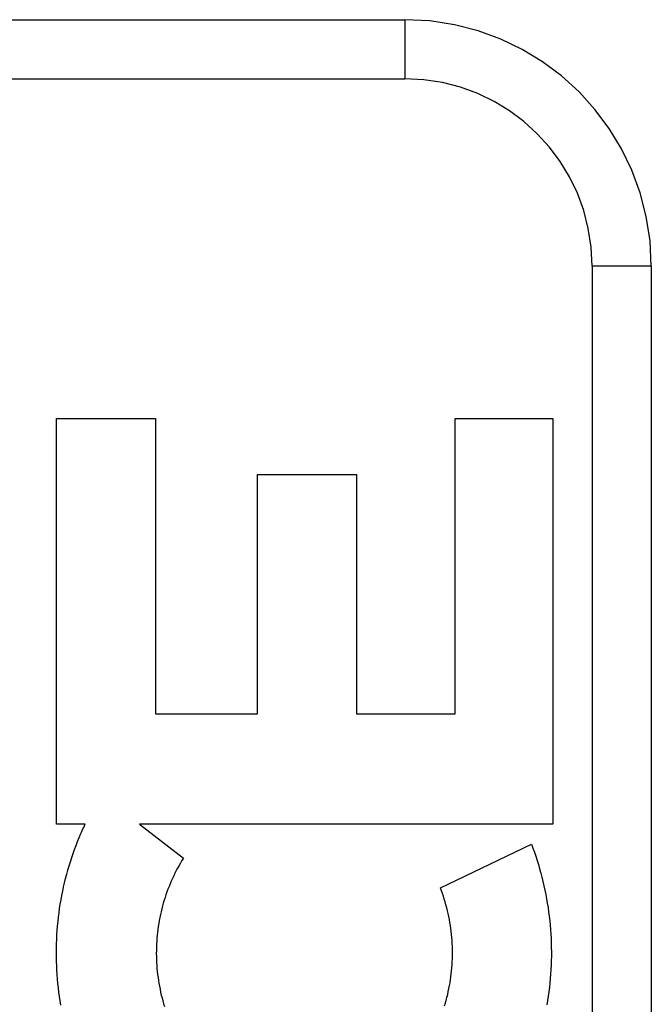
# Model space of a CAD drawing. Header units: inches. Extents: x 0 to 200, y 0 to 129.
# Tile 69 of 256: x 41.024 to 41.344, y 55.811 to 56.311. Entities that reach past the tile are written whole.
import ezdxf

# ---------------------------------------------------------------- set-up
doc = ezdxf.new("R2010")
doc.units = ezdxf.units.IN
doc.header["$LTSCALE"] = 11
doc.header["$MEASUREMENT"] = 0
doc.linetypes.add('HIDDEN', pattern=[0.2, 0.1, -0.1])
doc.layers.add('LEFTHAND_DOOR_ASSEMBLY', color=7, linetype='CONTINUOUS')

msp = doc.modelspace()

# ---------------------------------------------------------------- linework, layer by layer
at = {"layer": 'LEFTHAND_DOOR_ASSEMBLY', "color": 8, "linetype": 'HIDDEN'}
for p, q in [((40.15705, 56.3108), (41.21905, 56.3108)), ((41.21905, 56.3108), (41.21905, 56.2808)), ((40.12705, 56.2808), (41.21905, 56.2808)), ((41.31405, 56.1858), (41.31405, 55.4358)), ((41.34405, 56.1858), (41.31405, 56.1858)), ((41.34405, 56.1858), (41.34405, 55.4358)), ((41.04254, 55.90274), (41.04254, 56.10859)), ((41.04254, 56.10859), (41.09268, 56.10859)), ((41.09268, 56.10859), (41.09268, 55.95881)), ((41.24456, 55.95881), (41.24456, 56.10859)), ((41.24456, 56.10859), (41.29418, 56.10859)), ((41.29418, 56.10859), (41.29418, 55.90274)), ((41.14443, 55.95881), (41.14443, 56.08014)), ((41.14443, 56.08014), (41.19459, 56.08014)), ((41.19459, 56.08014), (41.19459, 55.95881)), ((41.09268, 55.95881), (41.14443, 55.95881)), ((41.19459, 55.95881), (41.24456, 55.95881)), ((41.057, 55.90274), (41.04254, 55.90274)), ((41.08463, 55.90274), (41.10682, 55.8855)), ((41.29418, 55.90274), (41.08463, 55.90274)), ((41.23714, 55.87044), (41.28328, 55.89266))]:
    msp.add_line(p, q, dxfattribs=at)
for points in [[(41.05484, 55.89799), (41.05519, 55.89879), (41.05554, 55.89959), (41.0559, 55.90038), (41.05626, 55.90117), (41.05663, 55.90196), (41.057, 55.90274)], [(41.04474, 55.81094), (41.04438, 55.81314), (41.04404, 55.81535), (41.04373, 55.81757), (41.04346, 55.81979), (41.04322, 55.82201), (41.04301, 55.82424), (41.04284, 55.82647), (41.04269, 55.82871), (41.04258, 55.83095), (41.0425, 55.83319), (41.04246, 55.83543), (41.04244, 55.83768), (41.04246, 55.83992), (41.04251, 55.84216), (41.04259, 55.84441), (41.04271, 55.84664), (41.04286, 55.84888), (41.04304, 55.85111), (41.04325, 55.85334), (41.04349, 55.85556), (41.04377, 55.85778), (41.04408, 55.85999), (41.04442, 55.8622), (41.04479, 55.86439), (41.04519, 55.86658), (41.04563, 55.86876), (41.04609, 55.87092), (41.04659, 55.87308), (41.04711, 55.87523), (41.04767, 55.87737), (41.04826, 55.87949), (41.04887, 55.88161), (41.04952, 55.88371), (41.0502, 55.8858), (41.0509, 55.88787), (41.05163, 55.88993), (41.0524, 55.89197), (41.05319, 55.894), (41.054, 55.89601), (41.05484, 55.89799)], [(41.28328, 55.89266), (41.28405, 55.89062), (41.28478, 55.88856), (41.28549, 55.88648), (41.28617, 55.88439), (41.28682, 55.88227), (41.28745, 55.88015), (41.28804, 55.87801), (41.2886, 55.87586), (41.28914, 55.87369), (41.28964, 55.87151), (41.29011, 55.86933), (41.29055, 55.86713), (41.29096, 55.86493), (41.29134, 55.86272), (41.29169, 55.8605), (41.292, 55.85828), (41.29228, 55.85605), (41.29253, 55.85381), (41.29275, 55.85157), (41.29294, 55.84932), (41.29309, 55.84707), (41.29321, 55.84481), (41.2933, 55.84255), (41.29336, 55.84029), (41.29338, 55.83803), (41.29337, 55.83577), (41.29333, 55.83351), (41.29326, 55.83125), (41.29315, 55.82899), (41.29301, 55.82674), (41.29284, 55.82449), (41.29263, 55.82224), (41.2924, 55.81999), (41.29213, 55.81776), (41.29183, 55.81552), (41.2915, 55.8133), (41.29113, 55.81108)], [(41.10682, 55.8855), (41.10606, 55.88428), (41.10533, 55.88305), (41.1046, 55.8818), (41.1039, 55.88053), (41.10321, 55.87924), (41.10255, 55.87794), (41.1019, 55.87662), (41.10128, 55.87529), (41.10067, 55.87394), (41.10009, 55.87258), (41.09953, 55.87121), (41.09899, 55.86982), (41.09847, 55.86842), (41.09797, 55.86702), (41.0975, 55.8656), (41.09705, 55.86418), (41.09663, 55.86274), (41.09623, 55.8613), (41.09585, 55.85984), (41.09549, 55.85838), (41.09516, 55.8569), (41.09485, 55.85542), (41.09457, 55.85394), (41.09431, 55.85244), (41.09408, 55.85094), (41.09387, 55.84943), (41.09369, 55.84792), (41.09353, 55.84641), (41.09339, 55.84489), (41.09328, 55.84337), (41.0932, 55.84185), (41.09314, 55.84032), (41.09311, 55.83879), (41.0931, 55.83727), (41.09312, 55.83574), (41.09316, 55.83421), (41.09323, 55.83268), (41.09332, 55.83115), (41.09344, 55.82963), (41.09359, 55.8281), (41.09375, 55.82659), (41.09395, 55.82507), (41.09417, 55.82357), (41.09441, 55.82206), (41.09468, 55.82057), (41.09497, 55.81908), (41.09529, 55.8176), (41.09563, 55.81612), (41.096, 55.81465), (41.09639, 55.81319), (41.0968, 55.81174), (41.09724, 55.8103)], [(41.23966, 55.81204), (41.24007, 55.81349), (41.24045, 55.81495), (41.24081, 55.81643), (41.24114, 55.81791), (41.24145, 55.8194), (41.24174, 55.82089), (41.242, 55.82239), (41.24224, 55.8239), (41.24245, 55.82541), (41.24263, 55.82693), (41.2428, 55.82845), (41.24293, 55.82998), (41.24304, 55.83151), (41.24313, 55.83304), (41.24319, 55.83457), (41.24322, 55.83611), (41.24323, 55.83764), (41.24322, 55.83918), (41.24318, 55.84072), (41.24311, 55.84225), (41.24302, 55.84378), (41.2429, 55.84531), (41.24276, 55.84684), (41.24259, 55.84836), (41.2424, 55.84988), (41.24218, 55.8514), (41.24194, 55.85291), (41.24167, 55.85442), (41.24138, 55.85593), (41.24106, 55.85742), (41.24072, 55.85891), (41.24035, 55.86039), (41.23996, 55.86186), (41.23955, 55.86332), (41.23911, 55.86477), (41.23865, 55.86621), (41.23817, 55.86763), (41.23767, 55.86905), (41.23714, 55.87044)], [(41.23923, 55.81059), (41.23966, 55.81204)]]:
    msp.add_lwpolyline(points, dxfattribs=at)
for radius in [0.125, 0.095]:
    msp.add_arc((41.21905, 56.1858), radius, 0, 90, dxfattribs=at)

doc.saveas('drawing.dxf')
